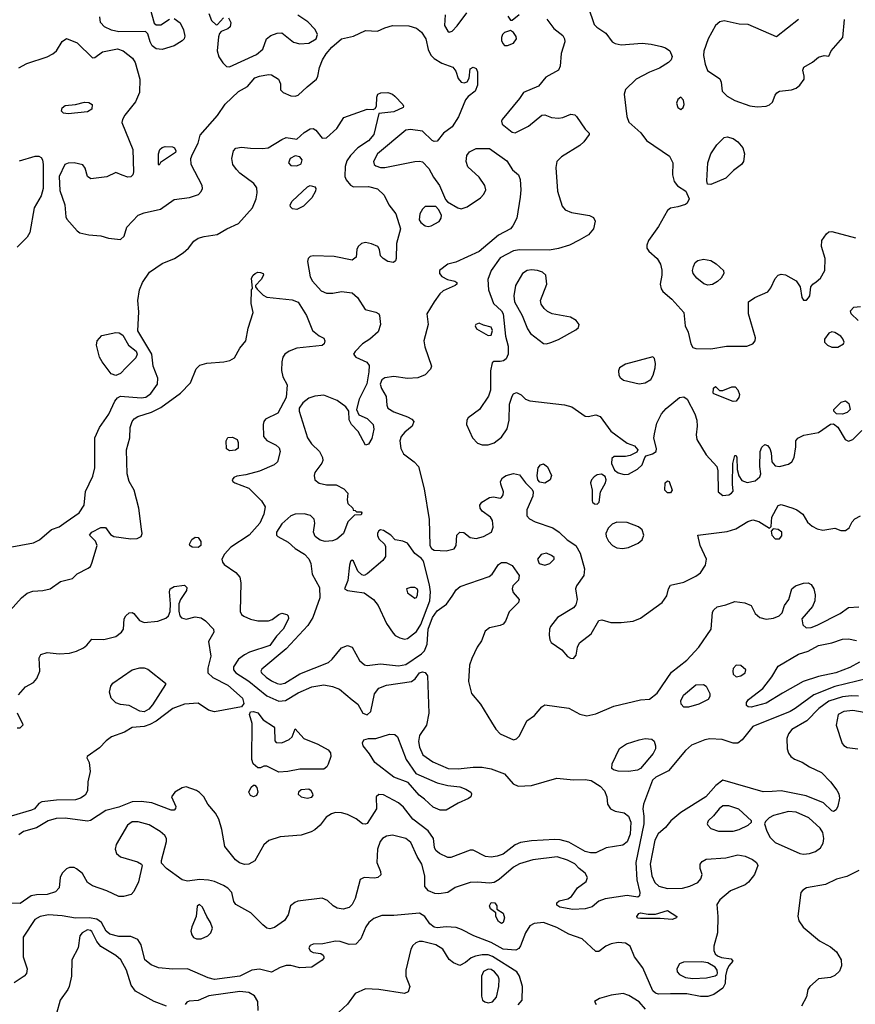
# Model space of a CAD drawing. Extents: x 1173029 to 1307123, y 522559 to 678521.
# Tile 124 of 256: x 1233372 to 1238961, y 541077 to 547663. Entities that reach past the tile are written whole.
import ezdxf

# ---------------------------------------------------------------- set-up
doc = ezdxf.new("R2010")
doc.units = 0

msp = doc.modelspace()

# ---------------------------------------------------------------- linework, layer by layer
at = {"layer": '0CON10XD'}
for points in [[(1234244, 547735), (1234270.5, 547640.5), (1234285, 547628.8), (1234315, 547629.2), (1234373, 547667)], [(1237175, 547748.8), (1237215, 547630.8), (1237232.1, 547612.1), (1237292.6, 547572.6), (1237334.7, 547514.7), (1237355, 547502.9), (1237395.3, 547495.3), (1237535, 547506.2), (1237595, 547500.5), (1237665, 547484.4), (1237691.2, 547475), (1237720, 547455), (1237735.9, 547415.9), (1237730, 547395), (1237712.3, 547377.7), (1237650.4, 547339.6), (1237585, 547312.5), (1237496, 547265), (1237425, 547196), (1237414.4, 547165), (1237433.1, 547015), (1237446.8, 546976.8), (1237525.4, 546905.4), (1237565.5, 546855.5), (1237719.2, 546749.2), (1237740.4, 546705), (1237737.9, 546625), (1237750.4, 546580.4), (1237771.7, 546551.7), (1237826.7, 546515), (1237850, 546465), (1237837.5, 546435), (1237825, 546427.5), (1237775, 546410.8), (1237725, 546402.9), (1237705, 546385.7), (1237645, 546278.9), (1237578.1, 546185), (1237565.7, 546155), (1237567.1, 546135), (1237580.8, 546115), (1237635, 546066), (1237658.8, 546028.8), (1237667, 545987), (1237667.1, 545955), (1237655.7, 545895), (1237662.1, 545862.1), (1237673.8, 545845), (1237734.5, 545794.5), (1237814, 545705), (1237824, 545615), (1237842.4, 545572.4), (1237861.9, 545495), (1237875, 545471.2), (1237895, 545462.5), (1237995, 545460.5), (1238099.7, 545480.3), (1238235, 545478.2), (1238275.7, 545495), (1238290.5, 545515), (1238292.5, 545535), (1238245.8, 545695), (1238247.5, 545775), (1238290, 545805), (1238375, 545841.9), (1238395, 545869.2), (1238425, 545932.5), (1238445, 545954.2), (1238465, 545960), (1238495, 545956.2), (1238565.7, 545915.7), (1238593.3, 545875), (1238602.5, 545805), (1238615, 545787.5), (1238635, 545787.5), (1238648.3, 545801.7), (1238656.2, 545815), (1238664.1, 545875.9), (1238676.1, 545893.9), (1238700.3, 545909.7), (1238729.2, 545935), (1238756.7, 545985), (1238758.9, 546065), (1238734.3, 546145), (1238737.1, 546185), (1238768.3, 546231.7), (1238785, 546243.1), (1238805, 546246.7), (1238962.9, 546202.9)], [(1234325, 547463.8), (1234285, 547468.5), (1234258.2, 547488.2), (1234244, 547514), (1234228.5, 547568.5), (1234213.2, 547583.2), (1234035, 547581.3), (1233985, 547592.5), (1233938, 547615), (1233911.4, 547645), (1233907, 547683)], [(1234405, 547670.9), (1234445, 547641.4), (1234466.7, 547595), (1234476.6, 547553.4), (1234471.1, 547535), (1234458.5, 547521.5), (1234405, 547488.9), (1234325, 547463.8)], [(1234636.5, 547705), (1234655, 547658), (1234685, 547628.8), (1234695, 547630), (1234735, 547676)], [(1234769.2, 547675), (1234783.3, 547645), (1234779.4, 547615), (1234765, 547602.5), (1234720, 547585), (1234708.6, 547571.4), (1234701.5, 547548.5), (1234692.5, 547455), (1234703.9, 547415), (1234730.8, 547375), (1234755, 547350), (1234775, 547347.5), (1234955, 547429.6), (1234997.1, 547465), (1235022, 547535), (1235052.6, 547557.4), (1235095, 547571.9), (1235125, 547574.3), (1235203.8, 547513.8), (1235245, 547501.8), (1235305, 547505.4), (1235354.4, 547535), (1235362.9, 547565), (1235348.1, 547598.1), (1235299.5, 547649.5), (1235232.6, 547692.6)], [(1236217.1, 547695), (1236212.7, 547625), (1236235, 547585.8), (1236245, 547579.2), (1236265, 547586), (1236298.3, 547621.7), (1236361.7, 547708.3)], [(1236897, 547667), (1236943.5, 547603.5), (1237005, 547557.5), (1237016.9, 547535), (1237017.7, 547515), (1236993.7, 547436.3), (1236987.4, 547352.6), (1236975, 547326), (1236890.6, 547279.4), (1236841.9, 547218.1), (1236742, 547175), (1236716, 547135), (1236598.8, 546995), (1236593.8, 546985), (1236598.8, 546965), (1236665, 546911.2), (1236685, 546906), (1236775, 546950), (1236865, 547024), (1236885, 547025.7), (1236928.6, 547008.6), (1236976.1, 547003.9), (1237005, 547008.2), (1237058.9, 547031.1), (1237085, 547025.7), (1237095.4, 547015.4), (1237155, 546930), (1237180, 546905), (1237181.2, 546895), (1237146, 546845), (1237119.4, 546820.6), (1236995.3, 546744.7), (1236965.4, 546715), (1236957.6, 546675), (1236969.4, 546515), (1237000.8, 546415), (1237020.5, 546390.5), (1237063.8, 546373.8), (1237183.4, 546353.4), (1237209.7, 546339.7), (1237220, 546315), (1237210.6, 546265), (1237176.9, 546225), (1237115, 546187.5), (1237048.8, 546155), (1236975, 546131.5), (1236915, 546120.7), (1236715, 546124.7), (1236673.8, 546116.2), (1236585, 546070.9), (1236526.2, 545986.2), (1236503.6, 545925), (1236506.9, 545856.9), (1236540, 545765), (1236595, 545715.6), (1236606, 545695), (1236620.8, 545545), (1236639.5, 545479.5), (1236640, 545425), (1236625.6, 545394.4), (1236607.9, 545382.1), (1236585, 545376), (1236543.6, 545376.4), (1236533, 545367), (1236522, 545315), (1236520, 545185), (1236507.5, 545145), (1236447.5, 545055), (1236370.5, 544999.5), (1236362.5, 544985), (1236360.6, 544955), (1236401.5, 544865), (1236435, 544829.4), (1236465, 544820), (1236505, 544818.9), (1236545, 544832.2), (1236595, 544870), (1236632.9, 544927.1), (1236644.7, 544985), (1236648.8, 545091.2), (1236666, 545145), (1236675, 545160), (1236695, 545170), (1236725, 545154), (1236755, 545125.6), (1236785, 545112.9), (1237015, 545085.7), (1237064.1, 545074.1), (1237155, 545010), (1237175, 545008), (1237225, 545020), (1237255, 545008.6), (1237325, 544910.8), (1237435, 544830), (1237485, 544813.3), (1237507.5, 544785), (1237500.7, 544769.3), (1237455, 544748), (1237425, 544742), (1237348.3, 544741.7), (1237333, 544727), (1237331.2, 544695), (1237349.5, 544649.5), (1237375, 544632), (1237415, 544620), (1237445, 544623.8), (1237505, 544656), (1237535.7, 544685), (1237553.3, 544735), (1237562.5, 544745), (1237605, 544758), (1237628, 544775), (1237630.8, 544795), (1237614.3, 544864.3), (1237617.6, 544892.4), (1237633.3, 544965), (1237664, 545026), (1237695, 545061.9), (1237785, 545135.6), (1237815, 545140), (1237835.4, 545125.4), (1237887.4, 545027.4), (1237902.1, 544985), (1237903.8, 544945), (1237896.2, 544885), (1237901.8, 544855), (1237963.3, 544753.3), (1238035.8, 544675), (1238042.5, 544645), (1238044, 544505), (1238075, 544480), (1238114.3, 544485.7), (1238133.3, 544495), (1238145, 544510), (1238140, 544555), (1238141.2, 544695), (1238155, 544747.5), (1238165, 544747.5), (1238168.8, 544735), (1238171.2, 544655), (1238182.3, 544612.3), (1238201.2, 544581.2), (1238237.4, 544567.4), (1238292.3, 544577.7), (1238322.9, 544605), (1238328.1, 544625), (1238322.5, 544675), (1238324.5, 544775), (1238336.4, 544803.6), (1238355, 544820.8), (1238373.8, 544815), (1238389.4, 544795), (1238399.4, 544765), (1238402.9, 544705), (1238425, 544679.4), (1238455, 544674.5), (1238515, 544689.2), (1238536.2, 544705), (1238551.2, 544735)], [(1236636.4, 547686.4), (1236655, 547660), (1236665, 547660), (1236713.2, 547696.8)], [(1238581.4, 547665), (1238435, 547548.6), (1238245, 547630), (1238184.2, 547634.2), (1238085, 547655.7), (1238055, 547648), (1238026.2, 547625), (1237978, 547535), (1237947.6, 547452.4), (1237946.7, 547423.3), (1237957.1, 547365), (1237972.6, 547322.6), (1238055, 547266.7), (1238064.3, 547244.3), (1238070.8, 547185), (1238105, 547150.6), (1238155, 547123.5), (1238255, 547085.8), (1238305, 547080)], [(1238305, 547080), (1238365, 547084), (1238387.5, 547092.5), (1238407.5, 547112.5), (1238425, 547157.5), (1238436.1, 547173.9), (1238454.3, 547185.7), (1238535, 547193.3), (1238565.4, 547204.6), (1238590.8, 547225), (1238618, 547265), (1238620, 547285), (1238611.2, 547325), (1238617.5, 547345), (1238675, 547378), (1238715, 547412), (1238752.5, 547422.5), (1238785, 547420), (1238800, 547455), (1238876.9, 547545), (1238888.8, 547665)], [(1233365, 547341.1), (1233418.9, 547371.1), (1233555.2, 547414.8), (1233592.9, 547435), (1233616.9, 547455), (1233655, 547516.7), (1233685, 547537.5), (1233755, 547509.2), (1233858.3, 547408.3), (1233875, 547410), (1233925, 547449.2), (1234025, 547467.5), (1234063.8, 547455), (1234125.4, 547405.4), (1234145, 547376.2), (1234175.5, 547265), (1234173.1, 547175), (1234147.4, 547112.6), (1234075.3, 547024.7), (1234058.5, 546995), (1234054.4, 546975), (1234129.2, 546795), (1234132, 546645), (1234128, 546625), (1234115, 546612), (1234095, 546610.8), (1234056.7, 546623.3), (1234015, 546640), (1233955, 546612.9), (1233847.9, 546597.9), (1233825.7, 546615), (1233809.7, 546669.7), (1233793.2, 546693.2), (1233735, 546706.4), (1233695, 546704.4), (1233674.3, 546695), (1233636.4, 546615), (1233639.8, 546519.8), (1233674.5, 546424.5), (1233680.6, 546345), (1233687.8, 546327.8), (1233755, 546250), (1233775, 546237.5), (1233835, 546222.9), (1233915, 546217.5), (1233965, 546202), (1234045, 546192.5), (1234070, 546215), (1234088.8, 546275), (1234163.8, 546355), (1234205, 546371.5), (1234314.1, 546395.9), (1234405, 546459.6), (1234506.7, 546473.3), (1234567.2, 546492.8), (1234586.6, 546513.4), (1234594.3, 546535), (1234592.5, 546555), (1234518.6, 546695), (1234517.5, 546735), (1234527, 546763), (1234565, 546837.5), (1234579.1, 546890.9), (1234695, 547022.5), (1234745, 547098.6), (1234835, 547182.2), (1234894.5, 547215.5), (1234945, 547273.5), (1234975, 547285.5), (1235035, 547296.9), (1235055, 547294.2), (1235103.3, 547265), (1235116.2, 547235), (1235116.7, 547195), (1235133.3, 547175), (1235185, 547153.1), (1235215, 547152.3), (1235235, 547158.8), (1235293.5, 547215), (1235357.5, 547265), (1235366.5, 547285), (1235376.4, 547343.6), (1235397.8, 547395), (1235421.5, 547435), (1235460.2, 547479.8), (1235525, 547535.6), (1235605, 547553.5), (1235685, 547591.9), (1235765, 547586), (1235815, 547609.2), (1235866.4, 547623.6), (1235975, 547621.1), (1236025, 547607.3), (1236060.1, 547580.1), (1236087.9, 547535), (1236104.6, 547464.6), (1236122.5, 547425), (1236143.9, 547403.9), (1236195, 547371.4), (1236270, 547345), (1236289.1, 547319.1), (1236305, 547270), (1236325, 547246.2), (1236345, 547241.2), (1236365, 547246.7), (1236378.3, 547271.7), (1236386, 547334), (1236405, 547345.8), (1236425, 547336.7), (1236433.8, 547315), (1236433.8, 547225), (1236418, 547185), (1236371.2, 547148.8), (1236353, 547127), (1236307.4, 547012.6), (1236263.4, 546946.6), (1236206.8, 546903.2), (1236165, 546850), (1236145, 546848), (1236130, 546855), (1236067, 546917), (1235985, 546928.2), (1235955, 546924.7), (1235765, 546766.9), (1235737.5, 546715), (1235743.5, 546695), (1235755, 546685.5), (1235785, 546675.3), (1235815, 546674.1), (1236015, 546714.5), (1236045, 546717.5), (1236065, 546711.9), (1236107.4, 546667.4), (1236139.2, 546609.2), (1236179.2, 546555), (1236219.7, 546459.7), (1236234.2, 546444.2), (1236303.5, 546403.5), (1236325, 546398.6), (1236365, 546411.4), (1236455, 546471.4), (1236475.8, 546495), (1236488.6, 546525), (1236482.9, 546555), (1236445, 546610.8), (1236369.5, 546679.5), (1236357.5, 546715), (1236362.9, 546755), (1236380.4, 546779.6), (1236425, 546801.5), (1236515, 546801.2), (1236629.6, 546719.6), (1236669.1, 546659.1), (1236708, 546625), (1236720, 546595), (1236723.8, 546525), (1236719.2, 546475), (1236696, 546335), (1236671.2, 546285), (1236653.8, 546265), (1236575, 546222.5), (1236445, 546113.1), (1236288.8, 546041.2), (1236235, 546027.1), (1236180, 545985), (1236180, 545965), (1236195.9, 545945.9), (1236234.2, 545924.2), (1236282.5, 545915), (1236296.7, 545905), (1236296.7, 545895), (1236285, 545884), (1236205, 545850), (1236181.2, 545828.8), (1236143.1, 545775), (1236094.5, 545695), (1236102.9, 545625), (1236076, 545515), (1236081.3, 545475), (1236125.6, 545345), (1236119.4, 545325), (1236085, 545288.5), (1236035, 545267.3), (1235965, 545263.8), (1235875, 545275.3), (1235815, 545267.3), (1235795, 545254.3), (1235784, 545225), (1235791.8, 545195), (1235822.4, 545142.4), (1235827.1, 545085), (1235834.3, 545065), (1235875, 545039.6), (1235966.7, 545006.7), (1235995, 544990), (1236007.1, 544975), (1235997.1, 544945), (1235947.8, 544905), (1235922.7, 544875), (1235915.5, 544845), (1235920.4, 544795), (1235939.1, 544759.2), (1236010, 544705), (1236038.9, 544675), (1236078.2, 544525), (1236111.4, 544318.6), (1236114.5, 544145), (1236125.4, 544125.4), (1236145, 544113.6), (1236225, 544110.5), (1236277.6, 544122.4), (1236290.8, 544145), (1236295.8, 544215), (1236315, 544234.2), (1236341.7, 544231.7), (1236385, 544199.2), (1236425, 544193.1), (1236475, 544205.8), (1236526.7, 544235), (1236538.3, 544268.3), (1236533.9, 544313.9), (1236520, 544335), (1236464.4, 544374.4), (1236452, 544395), (1236450, 544415), (1236464, 544435), (1236515, 544467.5), (1236540.5, 544470.5), (1236585, 544462.5), (1236595, 544467.5), (1236605.8, 544484.2), (1236607.5, 544505), (1236590, 544555), (1236588.9, 544575), (1236600.8, 544599.2), (1236625, 544613.3), (1236675, 544626.7), (1236715, 544619.2), (1236754, 544564), (1236800.3, 544520.3), (1236806.9, 544505), (1236804.4, 544475.6), (1236764, 544385), (1236764, 544345), (1236781.2, 544325), (1236818.8, 544305), (1236937.1, 544265), (1236979.4, 544235), (1237032.7, 544182.7), (1237091.4, 544145), (1237120, 544095), (1237149.6, 543989.6), (1237145.4, 543945), (1237097.1, 543875), (1237089.7, 543855), (1237100.4, 543785), (1237091.9, 543748.1), (1237075, 543728.9), (1236969.2, 543665), (1236922.9, 543605), (1236915.4, 543585), (1236912.9, 543545), (1236916.7, 543515), (1236926.9, 543496.9), (1236998.2, 543448.2), (1237035, 543404.3), (1237055, 543391.4), (1237075, 543390.8), (1237095, 543413.3), (1237102.2, 543465), (1237116.1, 543493.9), (1237195.2, 543554.8), (1237245, 543643.8), (1237265, 543647.5), (1237325, 543631.5), (1237395, 543630.5), (1237475, 543639.2), (1237525, 543658.8), (1237669.2, 543765), (1237699.8, 543810.2), (1237710.6, 543855), (1237725, 543880), (1237815, 543900.9), (1237895, 543941.1), (1237926.5, 543963.5), (1237958.7, 544015), (1237964.7, 544055), (1237924.4, 544145), (1237907.5, 544215), (1238105, 544239.2), (1238162.8, 544257.2), (1238242.7, 544307.3), (1238275, 544316.5), (1238315.4, 544305.4), (1238387.5, 544262.5), (1238397.5, 544272.5), (1238402.5, 544335), (1238445, 544412.5), (1238465, 544420), (1238542.5, 544395), (1238570, 544385), (1238610, 544355), (1238641.7, 544301.7), (1238672.5, 544275), (1238705, 544257.5), (1238745, 544248.1), (1238825, 544261.2), (1238865, 544246.7), (1238895, 544246.7), (1238920, 544265), (1238939.2, 544305), (1238958, 544325), (1238995, 544344.3)], [(1236635, 547490), (1236675, 547506.7), (1236693.8, 547535), (1236691.7, 547551.7), (1236675, 547577.5), (1236655, 547590), (1236615, 547577.5), (1236601.2, 547565), (1236594, 547545), (1236594, 547525), (1236603.9, 547503.9), (1236615, 547490), (1236635, 547490)], [(1233295, 544132.7), (1233465, 544163.9), (1233505.2, 544184.8), (1233585, 544253.8), (1233635, 544271.2), (1233682.5, 544305), (1233768.5, 544365), (1233802.9, 544415), (1233812.3, 544507.7), (1233860.9, 544609.1), (1233874.7, 544665), (1233873.8, 544866.2), (1233904.4, 544935), (1233968.9, 545025), (1234007.9, 545112.1), (1234025, 545132.9), (1234045.6, 545144.4), (1234185, 545133.6), (1234215, 545138.7), (1234248.3, 545161.7), (1234293.8, 545225), (1234295.5, 545265), (1234265.5, 545345.5), (1234255, 545426.7), (1234161.7, 545581.7), (1234168.3, 545708.3), (1234161.3, 545785), (1234174.1, 545855.9), (1234193.5, 545905), (1234240.6, 545975), (1234325, 546031.5), (1234408, 546065), (1234465, 546103.3), (1234500.6, 546135), (1234537.4, 546182.6), (1234565, 546201.5), (1234605, 546213.6), (1234693.2, 546226.8), (1234756.2, 546265), (1234835, 546300), (1234928.5, 546405), (1234952.7, 546465), (1234960, 546505), (1234957.6, 546537.6), (1234937, 546567), (1234845, 546637.5), (1234821.8, 546661.8), (1234797.7, 546695), (1234790, 546735), (1234801.4, 546785), (1234816.9, 546803.1), (1234855, 546810), (1234915, 546804.6), (1234995, 546800.5), (1235033.6, 546806.4), (1235125, 546862.5), (1235155, 546874), (1235225, 546863.8), (1235275, 546908.6), (1235315, 546933.1), (1235335, 546934.2), (1235353.4, 546923.4), (1235395, 546871.2), (1235425, 546872), (1235492, 546935), (1235540.9, 547009.1), (1235695, 547064), (1235736.7, 547063.3), (1235750, 547070), (1235757.5, 547085), (1235760, 547145), (1235767.5, 547165), (1235786.4, 547173.6), (1235835, 547175.7), (1235865, 547165.8), (1235882.1, 547152.1), (1235933.8, 547095), (1235940, 547085), (1235937.5, 547075), (1235875, 547047.5), (1235773.3, 547036.7), (1235740, 546895), (1235705, 546852.7), (1235634.4, 546805), (1235585.4, 546754.6), (1235560, 546720), (1235548.5, 546681.5)], [(1237795, 547062.5), (1237810, 547075), (1237815.6, 547095), (1237810.8, 547125), (1237795, 547143.8), (1237775, 547130), (1237766, 547105), (1237774, 547075), (1237795, 547062.5)], [(1233695, 547034.2), (1233665, 547038), (1233651.2, 547051.2), (1233655, 547073.3), (1233675, 547089.2), (1233745, 547096.2), (1233805, 547112), (1233835, 547109.2), (1233856, 547095), (1233853.8, 547065), (1233825, 547046), (1233695, 547034.2)], [(1237995, 546561.2), (1237973.3, 546563.3), (1237968.8, 546585), (1237975.7, 546705), (1237995.8, 546765), (1238033.8, 546826.2), (1238084.5, 546875.5), (1238105, 546880), (1238145, 546868), (1238176, 546845), (1238208, 546805), (1238220, 546765), (1238214.2, 546715), (1238200.8, 546695), (1238145.5, 546654.5), (1238095, 546603.5), (1237995, 546561.2)], [(1234305, 546690), (1234300, 546695), (1234300, 546765), (1234310, 546795), (1234325, 546808.8), (1234345, 546813.8), (1234393.6, 546813.6), (1234407.5, 546805), (1234416.1, 546786.1), (1234413.3, 546775), (1234312.5, 546707.5), (1234305, 546690)], [(1233369.8, 546719.8), (1233475, 546750.4), (1233499.6, 546749.6), (1233515, 546742), (1233524.6, 546724.6), (1233528.9, 546695), (1233529.2, 546535), (1233514.8, 546485.2), (1233468.9, 546405), (1233440.5, 546239.5), (1233422.1, 546207.9), (1233355, 546142)], [(1235225, 546684.5), (1235255, 546700), (1235262, 546725), (1235245.7, 546745.7), (1235215, 546752.5), (1235181.2, 546735), (1235168.8, 546705), (1235185, 546687.5), (1235225, 546684.5)], [(1235548.5, 546681.5), (1235545.5, 546615), (1235555, 546592.5), (1235585, 546555.7), (1235605, 546544.3), (1235705, 546547.5), (1235765, 546530.8), (1235808.8, 546488.8), (1235840, 546425), (1235888, 546365), (1235918.1, 546265), (1235891.5, 546165), (1235890, 546065), (1235885, 546050), (1235871.3, 546038.7), (1235834, 546045), (1235802, 546065), (1235784.2, 546084.2), (1235778, 546125), (1235766.2, 546145), (1235724.5, 546164.5), (1235685, 546172.2), (1235658.8, 546165), (1235635.8, 546145), (1235627.5, 546125), (1235622.5, 546075), (1235595, 546054.4), (1235475, 546078.9), (1235335, 546082.9), (1235315, 546078.6), (1235301.4, 546065), (1235297.1, 546045), (1235315, 545943.3), (1235330.8, 545915), (1235389.2, 545849.2), (1235425, 545833.1), (1235466.7, 545833.3), (1235525, 545845.6), (1235595, 545836.7), (1235631.5, 545805), (1235683.5, 545723.5), (1235755, 545707.1), (1235773.8, 545695), (1235778, 545685), (1235785.6, 545625), (1235769.2, 545575), (1235713, 545527), (1235665, 545495.8), (1235615, 545444.2), (1235604.3, 545425), (1235620.8, 545405), (1235692.8, 545372.8), (1235708.9, 545348.9), (1235707.9, 545307.9), (1235693.4, 545226.6), (1235641.5, 545125), (1235624.3, 545055), (1235640.7, 545020.7), (1235695, 544994.5), (1235735.7, 544955), (1235741.4, 544925), (1235728, 544862), (1235705, 544823.8), (1235685, 544816), (1235635, 544909.2), (1235591.4, 544955), (1235575.6, 544985.6), (1235572.9, 545045), (1235554, 545074), (1235495, 545116.2), (1235405, 545152.1), (1235345, 545143.9), (1235305, 545131.1), (1235265, 545100.4), (1235241.6, 545065), (1235241.9, 545045), (1235297, 544867), (1235322.5, 544825), (1235378, 544775), (1235396.2, 544735), (1235400, 544715), (1235393.6, 544696.4), (1235346.2, 544635), (1235342, 544615), (1235346.2, 544585), (1235375, 544562.9), (1235425, 544552.2), (1235487.9, 544552.1), (1235540, 544525), (1235565.6, 544495), (1235562, 544452), (1235567, 544427), (1235600, 544395), (1235601.7, 544381.7), (1235615, 544380), (1235625, 544370), (1235655, 544370), (1235660, 544365), (1235655, 544350), (1235611.7, 544348.3), (1235566.7, 544305), (1235537.5, 544225), (1235492.6, 544187.4), (1235463.4, 544176.6), (1235415, 544173.3), (1235381.8, 544181.8), (1235348.9, 544205), (1235337.3, 544235), (1235346.5, 544295), (1235341.2, 544321.2), (1235316.5, 544346.5), (1235275, 544356.6), (1235215, 544356.3), (1235185.6, 544344.4), (1235125, 544291.5), (1235090, 544235), (1235090, 544215), (1235097.8, 544205), (1235168.3, 544168.3), (1235215, 544126.1), (1235277, 544087), (1235305.8, 544055.8), (1235319.6, 544025), (1235328.2, 543955), (1235376.9, 543865), (1235380, 543795), (1235332.7, 543665), (1235298.5, 543611.5), (1235155.2, 543454.8), (1234990.8, 543319.2), (1234985.5, 543305), (1234988.8, 543295), (1235019.6, 543265), (1235055, 543239.7), (1235095, 543222.2), (1235115, 543218.2), (1235144.3, 543225), (1235245, 543287.1), (1235436.4, 543363.7), (1235462.2, 543385), (1235525, 543461.2), (1235565, 543477.5), (1235596, 543466), (1235645, 543375.6), (1235677.1, 543347.1), (1235695, 543343.8), (1235785, 543353.3), (1235905, 543341.1), (1235955, 543348.9), (1236059.2, 543420.8), (1236079.2, 543440.8), (1236097.1, 543485), (1236103, 543585), (1236132.1, 543665), (1236165, 543709.7), (1236226.9, 543753.1), (1236263.7, 543806.3), (1236291.2, 543848.8), (1236318.2, 543871.8), (1236512.1, 543937.9), (1236531.4, 543955), (1236575, 544019.2), (1236595, 544033.1), (1236625, 544031.5), (1236665, 544011.4), (1236712.9, 543945), (1236709.2, 543915), (1236671.4, 543875), (1236665.7, 543855), (1236672.4, 543832.4), (1236712.5, 543785), (1236707.5, 543765), (1236645, 543701.2), (1236620.3, 543639.7), (1236605, 543620), (1236585, 543610), (1236515, 543595.6), (1236485, 543573.8), (1236461.7, 543508.3), (1236431.4, 543465), (1236395, 543388.8), (1236381.5, 543345), (1236373.1, 543235), (1236394.2, 543155), (1236453.6, 543083.6), (1236526.7, 542965), (1236556.5, 542916.5), (1236585, 542886.5), (1236675, 542845.6), (1236695, 542852.2), (1236715, 542872.9), (1236765, 542973.5), (1236815, 543008.5), (1236865, 543067.1), (1236885, 543080.6), (1237045, 543058), (1237117.4, 543017.4), (1237165, 543006.7), (1237225, 543020.8), (1237345, 543070.8), (1237525, 543112.9), (1237585, 543117.5), (1237635, 543158), (1237730.9, 543299.1), (1237835, 543377.9), (1237913.5, 543465), (1237997.5, 543585), (1238005, 543700), (1238014.1, 543715.9), (1238037.5, 543735), (1238095, 543748), (1238155, 543770.6), (1238223, 543763), (1238263.9, 543743.9), (1238290.9, 543690.9), (1238322, 543665), (1238365, 543652.3), (1238415, 543658.6), (1238452.5, 543675), (1238472.5, 543695), (1238486.4, 543743.6), (1238515.9, 543784.1), (1238537.1, 543855), (1238562, 543875), (1238615, 543893.3), (1238645, 543895.7), (1238666.2, 543885), (1238684.2, 543855), (1238692.9, 543815), (1238690, 543775), (1238675, 543736.7), (1238603.3, 543655), (1238610, 543615), (1238632.5, 543595), (1238665, 543598), (1238705, 543612.5), (1238859.7, 543690.3), (1238915, 543730), (1238985, 543736.2)], [(1235225, 546392.9), (1235197, 546397), (1235182.1, 546412.1), (1235181.4, 546425), (1235195, 546450), (1235296, 546545), (1235315, 546554.3), (1235345.5, 546545.5), (1235352, 546535), (1235350.8, 546515), (1235325, 546471.2), (1235270, 546415), (1235225, 546392.9)], [(1236105, 546280), (1236125, 546284), (1236177.2, 546312.8), (1236191.4, 546335), (1236192.5, 546355), (1236174.1, 546394.1), (1236155, 546413.3), (1236085, 546414), (1236065, 546396), (1236047.5, 546365), (1236044.6, 546325), (1236055, 546305.8), (1236084.3, 546284.3), (1236105, 546280)], [(1237975, 545886.9), (1237947.1, 545897.1), (1237900, 545935), (1237877.1, 545965), (1237871.4, 545985), (1237877.9, 546012.1), (1237890.9, 546039.1), (1237907.3, 546052.7), (1237945, 546060.6), (1237995, 546051.8), (1238029.9, 546029.9), (1238079.4, 545985), (1238080.6, 545965), (1238062.9, 545935), (1238038.3, 545911.7), (1238005, 545891.9), (1237975, 545886.9)], [(1233308.3, 543711.7), (1233383.6, 543796.4), (1233422, 543828), (1233459.2, 543840.8), (1233527.5, 543845), (1233575, 543856.5), (1233645, 543904.2), (1233724.2, 543925.8), (1233755, 543956.2), (1233830, 543995), (1233844.3, 544005.7), (1233855, 544026.7), (1233889.4, 544145), (1233879.2, 544175), (1233838.8, 544215), (1233855, 544234), (1233915, 544267.1), (1233945.6, 544265.6), (1233979.1, 544219.1), (1234001.2, 544205), (1234115, 544190), (1234156.6, 544193.4), (1234184.2, 544205.8), (1234190.8, 544225), (1234185.7, 544255), (1234169.2, 544395), (1234136.8, 544516.8), (1234103.3, 544575), (1234090.9, 544625), (1234086.6, 544785), (1234108.5, 544865), (1234111.1, 544935), (1234123.7, 544976.3), (1234136.6, 544993.4), (1234162, 545008), (1234253.3, 545036.7), (1234315, 545070), (1234446.9, 545165), (1234515, 545234.2), (1234553, 545327), (1234577.3, 545352.7), (1234624.3, 545365.7), (1234736.3, 545373.7), (1234776.4, 545383.6), (1234809.3, 545400.7), (1234844, 545465), (1234884, 545515), (1234899.7, 545600.3), (1234934, 545705), (1234920, 545765), (1234922.5, 545855), (1234930, 545865), (1234922.5, 545935), (1234933.3, 545955), (1234947.5, 545965), (1234965, 545973.3), (1234983, 545973), (1235000, 545965), (1235002.5, 545955), (1234986.7, 545925), (1234950, 545885), (1234950, 545875), (1234960.7, 545860.7), (1235000.5, 545820.5), (1235025.9, 545805.9), (1235195, 545789.4), (1235235, 545774.2), (1235290, 545685), (1235330, 545585), (1235375, 545547.5), (1235405, 545532.5), (1235413.3, 545515), (1235408.8, 545495), (1235395, 545483.8), (1235225, 545465.5), (1235175, 545446.5), (1235144.3, 545425), (1235131.4, 545405), (1235124.5, 545375.5), (1235122.7, 545317.3), (1235132.5, 545275), (1235161.2, 545221.2), (1235154.6, 545135), (1235098.9, 545031.1), (1235015, 544990), (1235004.2, 544975), (1235000, 544955), (1235002.5, 544875), (1235025, 544847.1), (1235087, 544817), (1235108.3, 544798.3), (1235114, 544775), (1235096, 544705), (1235073.3, 544685), (1234975, 544642.1), (1234885, 544618.1), (1234825, 544610), (1234805, 544601.2), (1234793.8, 544585), (1234796.7, 544575), (1234810, 544565), (1234905, 544530), (1234988.1, 544445), (1235012.9, 544405), (1235005.5, 544355), (1234977.9, 544295), (1234906.1, 544213.9), (1234785, 544133.6), (1234742.1, 544087.9), (1234724.5, 544055), (1234727.3, 544035), (1234739.1, 544019.2), (1234818.5, 543965), (1234844.5, 543935), (1234850.5, 543895), (1234847.5, 543705), (1234856, 543685), (1234872, 543672), (1234915, 543653.3), (1234965, 543640.9), (1235035, 543641.5), (1235059.4, 543650.6), (1235104.3, 543685), (1235125, 543693.6), (1235159.2, 543685), (1235168.6, 543675), (1235170, 543655), (1235134.5, 543585), (1235090.2, 543539.7), (1235045, 543476.1), (1234908.6, 543431.4), (1234874.4, 543415), (1234835.6, 543385), (1234802.5, 543335), (1234802.5, 543315), (1234817.3, 543295), (1234905, 543237.9), (1235025, 543139.7), (1235105, 543105.3), (1235150.1, 543109.9), (1235235, 543159.6), (1235325, 543200), (1235405, 543214.5), (1235465, 543203.5), (1235510, 543185), (1235595, 543114.5), (1235633.5, 543083.5), (1235667.8, 543025), (1235695, 543013.5), (1235721.4, 543035), (1235745, 543153.3), (1235775, 543192.5), (1235825, 543212.5), (1235992.9, 543237.1), (1236016, 543254), (1236046, 543295), (1236065, 543301.1), (1236085, 543297.1), (1236100, 543275), (1236108.9, 543025), (1236093.1, 542945), (1236046.4, 542875), (1236038.2, 542835), (1236045, 542796), (1236067.9, 542745), (1236135, 542699.7), (1236238.8, 542655), (1236305, 542652.6), (1236405, 542663.1), (1236465, 542662.1), (1236525, 542651.2), (1236615, 542619.4), (1236671.7, 542551.7), (1236706.7, 542536.7), (1236795, 542541.4), (1236965, 542590.4), (1237075, 542577.3), (1237155, 542580.8), (1237193.2, 542573.2), (1237255.6, 542535.6), (1237283.8, 542505), (1237298.8, 542465), (1237304, 542415), (1237323.8, 542385), (1237355, 542368.9), (1237415, 542357.9), (1237443.2, 542335), (1237458.7, 542295), (1237456, 542215), (1237435, 542162.5), (1237405, 542141.8), (1237295, 542123.3), (1237225, 542090.8), (1237189.1, 542090.9), (1237155, 542099.2), (1237045, 542161.2), (1236987, 542177), (1236950.9, 542179.2), (1236795, 542170.4), (1236721.4, 542158.6), (1236685, 542143.3), (1236605, 542081.5), (1236565, 542066.8), (1236525, 542061.8), (1236486.5, 542066.5), (1236405, 542107.1), (1236385, 542108.6), (1236255, 542058.2), (1236235, 542057.9), (1236179.2, 542085), (1236155.6, 542105), (1236147.3, 542125), (1236140.4, 542185), (1236105, 542236.9), (1236000.6, 542315), (1235937.9, 542395), (1235905, 542423.8), (1235805, 542478.1), (1235775, 542480.8), (1235756, 542465), (1235758.1, 542385), (1235695, 542286.9), (1235685, 542281.1), (1235665, 542283.3), (1235622.5, 542317.5), (1235565, 542346.7), (1235525, 542357.8), (1235485, 542358.9), (1235458.3, 542351.7), (1235420.7, 542329.3), (1235380.8, 542275), (1235346.3, 542243.7), (1235320.7, 542229.3), (1235255, 542208.6), (1235115, 542197.5), (1235037.2, 542172.8), (1235005, 542142.5), (1234944.2, 542035.8), (1234905, 542014), (1234875, 542010.8), (1234842.6, 542022.6), (1234815, 542044), (1234743, 542133), (1234724.5, 542245), (1234704.5, 542315), (1234680.6, 542355), (1234630, 542415), (1234602.9, 542465), (1234575, 542493.1), (1234555, 542506.5), (1234485, 542531.1), (1234458.8, 542525), (1234408.8, 542495), (1234388, 542465), (1234415, 542400), (1234413.9, 542386.1), (1234403.9, 542376.1), (1234385, 542376.2), (1234255.4, 542425.4), (1234185, 542433.3), (1234125, 542430), (1234035, 542395.9), (1233947.4, 542372.6), (1233845, 542305.6), (1233825, 542302.2), (1233675, 542322.4), (1233615, 542318.8), (1233562.9, 542305), (1233485, 542256.7), (1233397.7, 542232.3), (1233365, 542210)], [(1236895, 545495.6), (1236925, 545503.3), (1236975, 545523.1), (1237090.9, 545589.1), (1237108.8, 545605), (1237113.8, 545625), (1237095, 545651.2), (1237055, 545674), (1236934.5, 545694.5), (1236901.1, 545711.1), (1236880.3, 545730.3), (1236859.2, 545759.2), (1236855.7, 545785), (1236897.8, 545895), (1236892, 545955), (1236868.8, 545975), (1236835, 545985.4), (1236795, 545990.8), (1236766.2, 545985), (1236735.3, 545964.7), (1236688.9, 545885), (1236676.2, 545815), (1236682.5, 545775), (1236733.1, 545685), (1236768.8, 545595), (1236789.5, 545565), (1236875, 545498.1), (1236895, 545495.6)], [(1238980.2, 545650.2), (1238932.9, 545695), (1238928, 545715), (1238950.9, 545739.1), (1238995, 545745.6)], [(1236505, 545550), (1236525, 545552.5), (1236533.8, 545585), (1236525.8, 545605.8), (1236475, 545618.8), (1236445, 545633.3), (1236422.5, 545625), (1236417.5, 545615), (1236427.5, 545595), (1236505, 545550)], [(1234015, 545282.5), (1233984.3, 545294.3), (1233923.1, 545375), (1233905, 545406.7), (1233884.4, 545485), (1233890.6, 545515), (1233920.4, 545549.6), (1234015, 545570.5), (1234037.8, 545567.8), (1234061.8, 545551.8), (1234100, 545485), (1234150, 545445), (1234157.1, 545425), (1234148.6, 545401.4), (1234084.2, 545335.8), (1234045, 545297.1), (1234015, 545282.5)], [(1238805, 545472.5), (1238845, 545473.3), (1238882.5, 545495), (1238885.6, 545505), (1238878.6, 545528.6), (1238865, 545545.6), (1238825, 545570.6), (1238805, 545574.3), (1238785, 545567.1), (1238754.2, 545525), (1238755.8, 545505), (1238775, 545486.9), (1238805, 545472.5)], [(1237515, 545226.7), (1237555, 545233.3), (1237593.2, 545256.8), (1237609.2, 545285), (1237622.9, 545335), (1237624.1, 545364.1), (1237617, 545397), (1237607, 545407), (1237425, 545359.4), (1237384.4, 545335), (1237376.9, 545315), (1237379.2, 545285), (1237388.6, 545268.6), (1237411.5, 545251.5), (1237515, 545226.7)], [(1238145, 545108), (1238015, 545160), (1238010, 545165), (1238011.7, 545198.3), (1238025, 545210), (1238052.5, 545182.5), (1238075, 545182.5), (1238135, 545206.2), (1238157.7, 545207.7), (1238175, 545187.5), (1238185.7, 545155.7), (1238182.5, 545135), (1238165, 545111.2), (1238145, 545108)], [(1238875, 545024), (1238835, 545026.7), (1238816.7, 545045), (1238816.7, 545055), (1238865.7, 545104.3), (1238895, 545113.8), (1238918, 545095), (1238925.8, 545055), (1238906.7, 545035), (1238875, 545024)], [(1238551.2, 544735), (1238563.3, 544805), (1238563.8, 544845), (1238576.1, 544863.9), (1238615.8, 544884.2), (1238715, 544902.7), (1238795, 544958.1), (1238815, 544959.2), (1238845, 544938.1), (1238893.6, 544855), (1238915, 544843.8), (1238945.6, 544855), (1239004.4, 544915)], [(1234775, 544778.6), (1234755, 544793.3), (1234752.9, 544845), (1234765, 544867.5), (1234795, 544870.8), (1234826.2, 544855), (1234833.8, 544835), (1234833.6, 544796.4), (1234815, 544782.9), (1234775, 544778.6)], [(1236885, 544563.8), (1236850.4, 544570.4), (1236838.6, 544585), (1236832.2, 544615), (1236839.2, 544665), (1236854.5, 544685.5), (1236875, 544691.4), (1236902.2, 544672.2), (1236930, 544615), (1236920, 544585), (1236885, 544563.8)], [(1237235, 544422.5), (1237248.8, 544435), (1237255.8, 544505), (1237289.2, 544565), (1237294, 544585), (1237287.3, 544607.3), (1237262.5, 544622.5), (1237235, 544618.9), (1237214.2, 544605), (1237196, 544585), (1237190.8, 544565), (1237200, 544515), (1237200, 544445), (1237203.3, 544435), (1237217.5, 544425), (1237235, 544422.5)], [(1237705, 544497.1), (1237686, 544515), (1237688.8, 544565), (1237705, 544578), (1237715, 544573.3), (1237736.9, 544515), (1237725, 544497.5), (1237705, 544497.1)], [(1235945, 543520), (1235965, 543523.1), (1236025, 543570.5), (1236055, 543616.9), (1236114.1, 543775), (1236118.5, 543835), (1236112.2, 543882.2), (1236071.7, 544041.7), (1236058.9, 544058.9), (1236015, 544091.4), (1235965, 544161.9), (1235935, 544175.6), (1235884.1, 544184.1), (1235853.8, 544215), (1235805, 544247.1), (1235785, 544250), (1235775, 544244), (1235765, 544227.5), (1235765, 544212.5), (1235775, 544191.2), (1235811.2, 544155), (1235818.8, 544138.8), (1235818.8, 544071.2), (1235800.8, 544045), (1235695, 543955.5), (1235675, 543945.6), (1235660.2, 543950.2), (1235633.9, 543973.9), (1235605, 544042), (1235595, 544048), (1235585, 544038.8), (1235577.5, 544015), (1235567.6, 543912.4), (1235543.3, 543855), (1235565, 543843.8), (1235612, 543838), (1235675, 543828.5), (1235738.1, 543785), (1235770, 543745), (1235825.7, 543625), (1235868.9, 543558.9), (1235883.7, 543543.7), (1235915, 543528.6), (1235945, 543520)], [(1237404.6, 544125.4), (1237445, 544132.5), (1237508.3, 544161.7), (1237535.4, 544184.6), (1237547.5, 544215), (1237535, 544251.4), (1237511.5, 544271.5), (1237435, 544300.4), (1237365, 544301.8), (1237335, 544289.1), (1237308.8, 544261.2), (1237291.6, 544225), (1237294.1, 544205), (1237311.1, 544175), (1237336.7, 544145), (1237365, 544129.2), (1237404.6, 544125.4)], [(1238455, 544191.2), (1238470.5, 544209.5), (1238468.8, 544235), (1238445, 544253.8), (1238412.5, 544257.5), (1238398.3, 544241.7), (1238403.3, 544215), (1238425, 544191.2), (1238455, 544191.2)], [(1234565, 544132.5), (1234525, 544134.2), (1234510, 544145), (1234506.7, 544155), (1234523.3, 544185), (1234545, 544201.2), (1234565, 544200), (1234582.3, 544172.3), (1234583.9, 544146.1), (1234565, 544132.5)], [(1236885, 544014.6), (1236918, 544025), (1236946, 544055), (1236946, 544065), (1236930, 544080), (1236895, 544094.4), (1236860.8, 544085), (1236834.3, 544055), (1236846.3, 544026.3), (1236885, 544014.6)], [(1233363.9, 543146.1), (1233410.3, 543199.7), (1233465, 543230), (1233486.8, 543255), (1233506.4, 543305), (1233501.4, 543395), (1233512.9, 543417.1), (1233555, 543430.9), (1233635, 543420.4), (1233705, 543424.5), (1233751.9, 543438.1), (1233798.8, 543461.2), (1233821.8, 543478.2), (1233855, 543520), (1233933.4, 543516.6), (1234015, 543537.5), (1234053.3, 543565), (1234066.5, 543585), (1234071.5, 543655), (1234081.1, 543675), (1234105, 543695.4), (1234125, 543697.1), (1234135, 543691.5), (1234173.6, 543643.7), (1234205, 543630), (1234295, 543639.6), (1234349.8, 543660.2), (1234366, 543675), (1234378.8, 543705), (1234381.2, 543755), (1234372.9, 543835), (1234379.2, 543855), (1234405, 543870.5), (1234475, 543880), (1234488.9, 543865), (1234487.8, 543845), (1234446.4, 543783.6), (1234436.7, 543755), (1234436.4, 543706.4), (1234443.8, 543675), (1234455, 543661.2), (1234485, 543652.5), (1234545, 543668.1), (1234585, 543662.2), (1234615, 543641.9), (1234668.6, 543585), (1234669.2, 543565), (1234635.5, 543504.5), (1234649.1, 543405), (1234629.2, 543325), (1234631.2, 543295), (1234663, 543263), (1234765, 543211.2), (1234861.4, 543125), (1234871.7, 543088.3), (1234855, 543066.2), (1234675, 543032.2), (1234633.9, 543043.9), (1234565, 543090.8), (1234475, 543085.5), (1234395, 543054.6), (1234285, 542971.8), (1234241.8, 542948.2), (1234205, 542935.8), (1234125, 542928.2), (1234072.2, 542897.8), (1233984.8, 542865.2), (1233950.4, 542839.6), (1233906.6, 542793.4), (1233822.5, 542735), (1233820, 542725), (1233836.2, 542695), (1233843.3, 542635), (1233827.5, 542565), (1233824.3, 542505), (1233808.6, 542475), (1233778, 542455), (1233745, 542445.4), (1233618.3, 542441.7), (1233518.7, 542431.3), (1233500.3, 542419.7), (1233470.8, 542385), (1233451.2, 542375), (1233315, 542334.6)], [(1236015, 543792.5), (1236025, 543797.5), (1236032, 543815), (1236035.5, 543844.5), (1236030, 543855), (1236015, 543864), (1235985, 543864), (1235960, 543855), (1235965, 543830), (1236015, 543792.5)], [(1238265, 543064.2), (1238245, 543066.2), (1238233.3, 543075), (1238232.5, 543095), (1238246, 543115), (1238341.5, 543188.5), (1238403.8, 543266.2), (1238445, 543338), (1238580.8, 543419.2), (1238645, 543440), (1238715, 543476), (1238805, 543493.8), (1238875, 543520), (1238915, 543522.2), (1238969.9, 543509.9)], [(1234205, 543034.1), (1234175, 543037.5), (1234105, 543075.6), (1234045, 543081.5), (1234015, 543093.3), (1233984.3, 543125), (1233972.9, 543165), (1233981.4, 543205), (1233995, 543225.6), (1234125, 543313.1), (1234175, 543328.1), (1234205, 543327.8), (1234229.4, 543319.4), (1234346.2, 543225), (1234346, 543215), (1234261, 543079), (1234235, 543051.3), (1234205, 543034.1)], [(1238165, 543268.1), (1238195, 543272.9), (1238224, 543295), (1238228, 543315), (1238195, 543342), (1238165, 543345.8), (1238145, 543323.3), (1238140.9, 543305), (1238145, 543286.2), (1238165, 543268.1)], [(1238989.5, 543365), (1238925, 543329.3), (1238830, 543295), (1238715, 543270), (1238612.9, 543237.1), (1238475, 543157.8), (1238365, 543092.1), (1238265, 543064.2)], [(1239045, 543255.4), (1238825, 543203.6), (1238683, 543147), (1238559.5, 543055), (1238524.3, 543035.7), (1238275, 542935.4), (1238204.6, 542845.4), (1238175.5, 542824.5), (1238145, 542823.3), (1238070.9, 542849.1), (1237987.4, 542852.6), (1237955, 542846.7), (1237865, 542810), (1237825.9, 542774.1), (1237712.1, 542637.9), (1237627.1, 542595), (1237604.5, 542575), (1237543.8, 542415), (1237539.2, 542385), (1237547.2, 542335), (1237546.3, 542285), (1237492.3, 542025), (1237499.6, 541909.6), (1237519.4, 541825), (1237516.8, 541803.2), (1237505.9, 541794.1), (1237435, 541804.4), (1237288.3, 541781.7), (1237245, 541766.9), (1237201.5, 541728.5), (1237155, 541715.3), (1237070.7, 541710.7), (1236985, 541725.8), (1236965, 541740), (1236965, 541756.2), (1236980.9, 541769.1), (1237037.3, 541782.7), (1237062.9, 541797.1), (1237103.9, 541856.1), (1237160.9, 541899.1), (1237170, 541925), (1237155, 541954.4), (1237114.1, 541984.1), (1237085, 542015.4), (1237035, 542041.1), (1236966.5, 542063.5), (1236805, 542042.9), (1236715, 542017.1), (1236675, 541994.7), (1236578.6, 541911.4), (1236545, 541891.4), (1236515, 541886.9), (1236433.9, 541893.9), (1236385, 541890.4), (1236285, 541858.9), (1236235, 541824.3), (1236175, 541815.6), (1236147.6, 541817.6), (1236106.2, 541835), (1236082, 541865), (1236080.8, 541935), (1236061.8, 542015), (1236031.1, 542065), (1235988.9, 542158.9), (1235955, 542185.4), (1235865, 542207.8), (1235825, 542200.6), (1235797.5, 542185), (1235783.7, 542166.3), (1235765.7, 542115), (1235761.4, 542025), (1235785.6, 541965.6), (1235787.7, 541942.3), (1235767.5, 541925), (1235745, 541920), (1235675, 541924.2), (1235649.2, 541910.8), (1235614.6, 541785), (1235595.8, 541744.2), (1235575, 541723.6), (1235535, 541713.9), (1235495, 541719.2), (1235468.1, 541735), (1235431.5, 541771.5), (1235395, 541786.2), (1235233.1, 541766.9), (1235211.4, 541758.6), (1235183.5, 541736.5), (1235167.5, 541675), (1235142.2, 541637.8), (1235075, 541590.6), (1235045, 541581.4), (1235025, 541587.1), (1234997.6, 541607.6), (1234918, 541688), (1234817.1, 541745), (1234804.4, 541765), (1234791.4, 541825), (1234764, 541854), (1234735, 541872.1), (1234675, 541898.9), (1234635, 541907.2), (1234575, 541911.2), (1234495, 541899.6), (1234458.9, 541908.9), (1234353.1, 541985), (1234321.3, 542021.3), (1234320.9, 542039.1), (1234354.3, 542165), (1234353.1, 542185), (1234342.9, 542205), (1234311.9, 542231.9), (1234236.8, 542276.8), (1234165, 542297.5), (1234125, 542296.2), (1234092.9, 542275), (1234017.5, 542145), (1234010.3, 542115), (1234019.2, 542085), (1234045, 542062.1), (1234159.4, 542029.4), (1234186.7, 542015), (1234191.2, 542005), (1234165.4, 541895), (1234135, 541832), (1234118.3, 541811.7), (1234065, 541796.9), (1234035, 541797.8), (1233955, 541836.4), (1233858.1, 541868.1), (1233825, 541891.2), (1233791.1, 541951.1), (1233752.4, 541982.4), (1233735, 541992), (1233705, 541992), (1233685, 541982), (1233656, 541955), (1233642.5, 541925), (1233636, 541855), (1233611.3, 541828.7), (1233555, 541811.1), (1233485, 541810), (1233447.9, 541802.1), (1233375, 541752), (1233295, 541752.9)], [(1237845, 543064.2), (1237814.2, 543064.2), (1237796, 543085), (1237795, 543107.5), (1237812.9, 543145), (1237895, 543214), (1237945, 543215.8), (1237963.3, 543205), (1237988, 543155), (1237988.8, 543135), (1237976.7, 543115), (1237915.5, 543084.5), (1237845, 543064.2)], [(1238983.1, 543136.9), (1238935, 543139.8), (1238875, 543133.9), (1238785, 543104.7), (1238716.1, 543055), (1238637.9, 542972.1), (1238536, 542915), (1238514.6, 542885.4), (1238503.5, 542855), (1238505.5, 542785), (1238515, 542756), (1238530, 542735), (1238555, 542715.5), (1238605, 542695.6), (1238654.6, 542664.6), (1238735, 542627.5), (1238795.5, 542565), (1238838.5, 542508.5), (1238850, 542485), (1238854.5, 542455), (1238845, 542402.5), (1238832.7, 542377.3), (1238815, 542366.2), (1238805, 542370), (1238747.5, 542425), (1238631.9, 542471.9), (1238464.6, 542504.6), (1238405, 542500.4), (1238345, 542497.3), (1238075, 542576.2), (1238028.6, 542541.4), (1237960.6, 542465), (1237795, 542359.1), (1237726.7, 542305), (1237690.6, 542259.4), (1237643.3, 542216.7), (1237621.2, 542175), (1237589, 542015), (1237599.7, 541935), (1237620.5, 541890.5), (1237646.8, 541866.8), (1237705, 541851.2), (1237805, 541853.8), (1237855, 541867.5), (1237907.6, 541892.4), (1237928, 541915), (1237936, 541945), (1237924, 541985), (1237924, 542015), (1237937, 542033), (1237963.4, 542046.6), (1238095, 542056.1), (1238175, 542077.5), (1238225, 542068.6), (1238273.3, 542045), (1238300, 542025), (1238308.8, 542005), (1238286.2, 541945), (1238246.9, 541893.1), (1238223.9, 541876.1), (1238126, 541835), (1238056, 541775), (1238034.3, 541745), (1238040.9, 541665), (1238039.6, 541555), (1238014.4, 541465), (1238015.5, 541435.5), (1238024.2, 541414.2), (1238040.3, 541400.3), (1238065, 541390.8), (1238131.7, 541381.7), (1238142.5, 541365), (1238115.9, 541334.1), (1238101.2, 541305), (1238092.3, 541267.7), (1238090, 541215), (1238075.8, 541185), (1238015, 541142.2), (1237975, 541127.8), (1237925, 541130), (1237835, 541147.1), (1237725, 541146.7)], [(1233355, 542925.7), (1233375, 542925.8), (1233395.5, 542945.5), (1233356.7, 543025)], [(1235105, 542630), (1235025, 542670), (1235005, 542670), (1234981.7, 542658.3), (1234965, 542657.5), (1234933.3, 542685), (1234923.8, 542715), (1234926.2, 542955), (1234908.8, 543015), (1234916.4, 543033.6), (1234935, 543036), (1234965, 543025.8), (1235000.5, 542980.5), (1235070, 542935), (1235076.2, 542925), (1235078.3, 542838.3), (1235087.5, 542827.5), (1235125, 542826), (1235175, 542848.8), (1235193.3, 542865), (1235215, 542920), (1235271.2, 542855), (1235365, 542816.9), (1235435, 542778), (1235449.7, 542759.7), (1235454, 542735), (1235435, 542683.3), (1235425.4, 542664.6), (1235405, 542650), (1235245, 542650.6), (1235165, 542633.5), (1235105, 542630)], [(1239185, 543000.4), (1238945, 543042.4), (1238883.8, 543036.2), (1238847.1, 543015), (1238832.9, 542945), (1238872.4, 542822.4), (1238885, 542807.1), (1238906.7, 542795), (1238977.5, 542785)], [(1236225, 542374.3), (1236185, 542374.4), (1236138, 542395), (1236080, 542450), (1236043.1, 542475), (1235969.6, 542559.6), (1235875, 542595.5), (1235746.2, 542695), (1235711.7, 542751.7), (1235668.8, 542805), (1235663.9, 542826.1), (1235674.3, 542845.7), (1235705, 542854.2), (1235755, 542855.6), (1235845, 542884.4), (1235881.9, 542881.9), (1235898.1, 542865), (1235957.9, 542715), (1236020.4, 542620.4), (1236165, 542559.1), (1236235, 542540.9), (1236315, 542531.1), (1236356.3, 542516.3), (1236390, 542495), (1236393.3, 542485), (1236390, 542465), (1236373.3, 542453.3), (1236305, 542421.9), (1236225, 542374.3)], [(1237445, 542634.4), (1237375.8, 542635.8), (1237344.1, 542644.1), (1237333.3, 542655), (1237334, 542685), (1237383.2, 542786.8), (1237431.3, 542818.7), (1237515, 542845.7), (1237555, 542855.8), (1237600.5, 542850.5), (1237615.9, 542835.9), (1237624.2, 542805), (1237624.2, 542785), (1237608.6, 542755), (1237525, 542654.5), (1237505, 542643.6), (1237445, 542634.4)], [(1234935, 542463.8), (1234915, 542472.5), (1234903.8, 542495), (1234920.5, 542529.5), (1234935, 542542.5), (1234945, 542542.5), (1234957.3, 542527.3), (1234963.8, 542495), (1234955, 542473.3), (1234935, 542463.8)], [(1235295, 542455.8), (1235325, 542461.2), (1235333.8, 542475), (1235332, 542485), (1235321.2, 542505), (1235305, 542516), (1235255, 542512), (1235236.2, 542495), (1235235, 542482.5), (1235255, 542464.3), (1235295, 542455.8)], [(1238145, 542234.4), (1238185, 542245.6), (1238243.8, 542275), (1238265.8, 542294.2), (1238266.2, 542305), (1238181.3, 542381.3), (1238114.6, 542404.6), (1238075, 542404.6), (1238049.5, 542385), (1238012.4, 542337.6), (1237977.5, 542305), (1237970.8, 542285), (1237974, 542275), (1237995, 542252.5), (1238045, 542234.4), (1238145, 542234.4)], [(1238615, 542080.5), (1238655, 542084.4), (1238695, 542098.1), (1238727.5, 542122.5), (1238745.9, 542154.1), (1238750.9, 542185), (1238742.9, 542225), (1238725, 542255.5), (1238650.5, 542325), (1238565, 542362.8), (1238515, 542366.5), (1238415, 542338.8), (1238385.9, 542324.1), (1238359.7, 542300.3), (1238353.8, 542285), (1238369.5, 542235), (1238392, 542192), (1238425, 542159.1), (1238590, 542085), (1238615, 542080.5)], [(1238985, 541972.5), (1238905, 541930.8), (1238835, 541914), (1238762.7, 541877.3), (1238635, 541855.5), (1238609.8, 541840.2), (1238596.4, 541823.6), (1238575.7, 541665.7), (1238582.9, 541635), (1238613.4, 541593.4), (1238722, 541502), (1238795, 541462.2), (1238835, 541426.9), (1238867.5, 541375), (1238868.5, 541335), (1238855, 541297.5), (1238825, 541269.5), (1238794.7, 541255.3), (1238715, 541246.7), (1238656.2, 541195), (1238643.6, 541175), (1238634.4, 541125.6), (1238602, 541065)], [(1234555, 541514.4), (1234585, 541514.5), (1234630, 541535), (1234649.4, 541555), (1234661.4, 541585), (1234648.6, 541625), (1234622.9, 541665), (1234595, 541726.7), (1234575, 541743.8), (1234557.7, 541732.3), (1234551.9, 541665), (1234523.1, 541595), (1234517.5, 541565), (1234522.1, 541542.1), (1234534.6, 541524.6), (1234555, 541514.4)], [(1236595, 541616.7), (1236575, 541630), (1236556.7, 541665), (1236557.5, 541687.5), (1236520.8, 541715), (1236513.6, 541736.4), (1236525, 541758), (1236550, 541755), (1236563.3, 541735), (1236562.5, 541712.5), (1236605, 541686.7), (1236615.6, 541655), (1236605, 541623.8), (1236595, 541616.7)], [(1237725, 541146.7), (1237645, 541143.5), (1237625, 541151.5), (1237607.6, 541167.6), (1237540, 541320), (1237483.5, 541395), (1237456, 541465), (1237425, 541484.7), (1237375, 541489), (1237328.6, 541481.4), (1237291.9, 541465), (1237245, 541428.8), (1237225, 541428.8), (1237133.8, 541513.8), (1237045.7, 541545.7), (1236965, 541590.7), (1236875, 541624.6), (1236812.2, 541617.8), (1236785, 541601.4), (1236755, 541554.2), (1236722.6, 541467.4), (1236710, 541450), (1236690.9, 541439.1), (1236605, 541446.4), (1236525, 541490.3), (1236409.2, 541535), (1236327.9, 541577.9), (1236290.3, 541590.3), (1236225, 541594.4), (1236165, 541587.5), (1236145, 541592.2), (1236116, 541616), (1236081.1, 541665), (1236045, 541686.9), (1235875, 541670.5), (1235795, 541670), (1235739.7, 541650.3), (1235706, 541625), (1235687.1, 541595), (1235653.8, 541515), (1235620.3, 541479.7), (1235575, 541477.1), (1235515, 541496.7), (1235485, 541500), (1235399.5, 541480.5), (1235335, 541478.8), (1235315, 541470), (1235306.7, 541455), (1235315, 541433.3), (1235335, 541423.8), (1235385, 541417.5), (1235402.5, 541405), (1235406, 541395), (1235406, 541385), (1235395, 541371.2), (1235325, 541324.2), (1235245, 541320), (1235185, 541336.2), (1235155, 541336), (1235115, 541322.5), (1235055, 541290.8), (1234975, 541312.2), (1234924.8, 541305.2), (1234845, 541265.9), (1234675, 541242.1), (1234632.7, 541252.7), (1234494.3, 541314.3), (1234395, 541311.8), (1234301.2, 541321.2), (1234250.8, 541340.8), (1234209.5, 541375), (1234184.6, 541474.6), (1234160.9, 541510.9), (1234115, 541530), (1234035, 541531.3), (1233975, 541546.4), (1233950, 541565), (1233917.8, 541625), (1233886.7, 541646.7), (1233836.2, 541656.2), (1233745, 541652.4), (1233655, 541668.4), (1233565, 541676.2), (1233508, 541665), (1233473.6, 541645), (1233393.8, 541525), (1233393.8, 541395), (1233421.4, 541315), (1233417.4, 541282.6), (1233402, 541265), (1233335, 541220.6)], [(1237735, 541643.1), (1237655, 541650), (1237525, 541650), (1237505, 541653.8), (1237500, 541665), (1237513.3, 541685), (1237525, 541688.8), (1237575, 541678.8), (1237625, 541678.8), (1237705, 541703.3), (1237766.7, 541665), (1237765.8, 541654.2), (1237735, 541643.1)], [(1234353.8, 541063.8), (1234271.2, 541095), (1234145.8, 541165), (1234116.9, 541205), (1234085.8, 541305.8), (1234049.1, 541375), (1234015, 541402.9), (1233915, 541463.8), (1233887.3, 541497.3), (1233855, 541562.8), (1233845, 541571.2), (1233825, 541574.2), (1233789.5, 541555), (1233774.4, 541535), (1233762.5, 541455), (1233720.6, 541375), (1233717.8, 541265), (1233702.2, 541195), (1233694.4, 541175), (1233643.1, 541105), (1233618.6, 541015)], [(1236705, 541073.9), (1236732.7, 541105), (1236734.5, 541195), (1236715.3, 541265), (1236696.8, 541295), (1236535, 541396.1), (1236505, 541406.6), (1236465, 541407.8), (1236420.3, 541399.7), (1236392.5, 541387.5), (1236353.6, 541356.4), (1236315, 541336.7), (1236273.8, 541355), (1236245, 541377.5), (1236201.1, 541445), (1236155.7, 541475), (1236065, 541495.8), (1236043.7, 541496.3), (1236021.5, 541488.5), (1236000.6, 541469.4), (1235987.5, 541445), (1235954, 541306), (1235953.8, 541265), (1235980.4, 541195), (1235970.9, 541159.1), (1235945, 541148.9), (1235775, 541176.5), (1235685, 541180), (1235615, 541148.8), (1235565, 541077.1), (1235505.9, 541024.1)], [(1237875, 541249.2), (1237965, 541254.4), (1238023.9, 541266.1), (1238037.5, 541275), (1238040, 541285), (1238036.7, 541305), (1238023.3, 541325), (1237975, 541353.8), (1237935, 541360), (1237812.3, 541357.7), (1237785, 541346.7), (1237768, 541315), (1237770, 541295), (1237785, 541276.2), (1237825, 541255.8), (1237875, 541249.2)], [(1236505, 541085.9), (1236535, 541093.6), (1236561.1, 541125), (1236576.9, 541195), (1236579.3, 541245), (1236573.2, 541265), (1236548.2, 541295), (1236525, 541310), (1236505, 541311.9), (1236475, 541295.4), (1236460.3, 541265), (1236461.2, 541131.2), (1236468.2, 541105), (1236482.2, 541092.2), (1236505, 541085.9)], [(1234966, 541035), (1234963.9, 541095), (1234942.6, 541132.6), (1234904.7, 541154.7), (1234845, 541161.8), (1234636.2, 541133.8), (1234565, 541101.2), (1234505, 541097.5), (1234489.5, 541090.5), (1234478.8, 541075)], [(1237558.4, 541045), (1237515, 541092.7), (1237446.2, 541135), (1237408.7, 541148.7), (1237327.7, 541137.7), (1237250, 541115), (1237217.5, 541095), (1237226.7, 541075)]]:
    msp.add_lwpolyline(points, dxfattribs=at)

doc.saveas('drawing.dxf')
